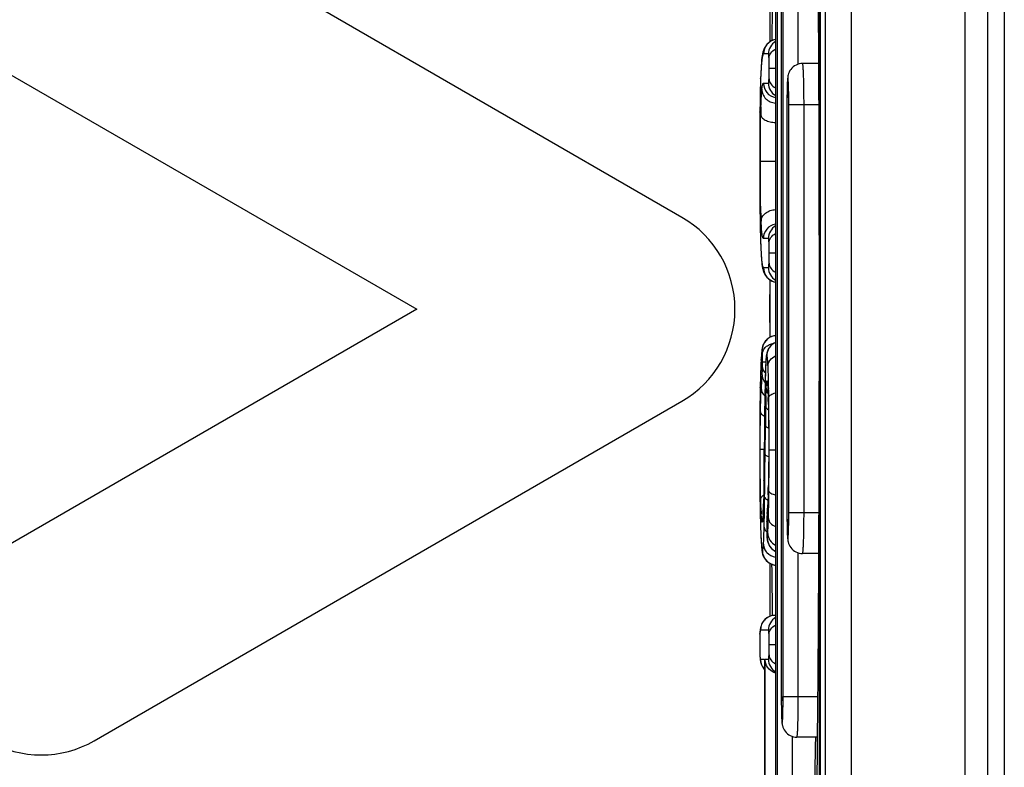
# Model space of a CAD drawing. Header units: millimetres. Extents: x 0 to 1000, y 0 to 850.
# Tile 39 of 80: x 324 to 336, y 501 to 510. Entities that reach past the tile are written whole.
import ezdxf

# ---------------------------------------------------------------- set-up
doc = ezdxf.new("R2010")
doc.units = ezdxf.units.MM
doc.header["$LTSCALE"] = 55.407407
doc.layers.add('00_COMPONENTS', color=7, linetype='CONTINUOUS')

msp = doc.modelspace()

# ---------------------------------------------------------------- linework, layer by layer
at = {"layer": '00_COMPONENTS', "color": 7, "linetype": 'CONTINUOUS'}
for p, q in [((334.115, 579.536), (334.115, 466.505)), ((336.11, 466.821), (336.11, 579.221)), ((336.31, 579.071), (336.31, 466.971)), ((334.04, 514.978), (334.04, 497.99)), ((334.053, 514.846), (334.053, 497.995)), ((333.507, 513.421), (333.507, 499.421)), ((332.36, 507.537), (325.16, 511.694)), ((333.577, 511.171), (333.577, 501.671)), ((333.439, 510.383), (333.439, 509.688)), ((333.463, 509.701), (333.442, 509.69)), ((333.486, 509.71), (333.463, 509.701)), ((333.507, 509.715), (333.486, 509.71)), ((333.359, 509.581), (333.356, 509.571)), ((333.363, 509.592), (333.359, 509.581)), ((333.368, 509.604), (333.363, 509.592)), ((333.375, 509.617), (333.368, 509.604)), ((333.383, 509.631), (333.375, 509.617)), ((333.394, 509.646), (333.383, 509.631)), ((333.407, 509.661), (333.394, 509.646)), ((333.423, 509.676), (333.407, 509.661)), ((333.442, 509.69), (333.423, 509.676)), ((333.339, 509.479), (333.336, 509.445)), ((333.341, 509.494), (333.339, 509.481)), ((333.339, 509.481), (333.339, 509.479)), ((333.343, 509.507), (333.341, 509.494)), ((333.344, 509.518), (333.343, 509.507)), ((333.346, 509.529), (333.344, 509.518)), ((333.348, 509.54), (333.346, 509.529)), ((333.351, 509.55), (333.348, 509.54)), ((333.353, 509.56), (333.351, 509.55)), ((333.356, 509.571), (333.353, 509.56)), ((323.86, 509.442), (329.11, 506.411)), ((333.329, 509.357), (333.328, 509.324)), ((333.331, 509.389), (333.329, 509.357)), ((333.333, 509.418), (333.331, 509.389)), ((333.336, 509.445), (333.333, 509.418)), ((334.033, 509.421), (333.838, 509.421)), ((333.324, 509.238), (333.322, 509.186)), ((333.326, 509.288), (333.324, 509.238)), ((333.328, 509.324), (333.326, 509.288)), ((333.322, 509.186), (333.32, 509.092)), ((333.318, 508.983), (333.317, 508.923)), ((333.319, 509.039), (333.318, 508.983)), ((333.32, 509.092), (333.319, 509.039)), ((333.316, 508.86), (333.315, 508.727)), ((333.317, 508.923), (333.316, 508.86)), ((333.647, 508.921), (333.647, 503.921)), ((333.315, 508.727), (333.314, 508.572)), ((333.314, 508.572), (333.314, 508.406)), ((333.314, 508.406), (333.313, 508.229)), ((333.313, 508.229), (333.313, 508.06)), ((333.313, 508.06), (333.314, 507.914)), ((333.314, 507.914), (333.315, 507.777)), ((333.315, 507.777), (333.316, 507.651)), ((333.316, 507.651), (333.318, 507.503)), ((333.318, 507.503), (333.318, 507.451)), ((333.318, 507.451), (333.319, 507.401)), ((333.319, 507.401), (333.321, 507.352)), ((333.321, 507.352), (333.322, 507.306)), ((333.322, 507.306), (333.323, 507.25)), ((333.323, 507.25), (333.326, 507.186)), ((333.326, 507.186), (333.327, 507.145)), ((333.327, 507.145), (333.329, 507.107)), ((333.329, 507.107), (333.331, 507.072)), ((333.331, 507.072), (333.333, 507.04)), ((333.333, 507.04), (333.335, 507.01)), ((333.335, 507.01), (333.338, 506.984)), ((333.338, 506.984), (333.339, 506.973)), ((333.339, 506.974), (333.341, 506.96)), ((333.339, 506.974), (333.339, 506.973)), ((333.341, 506.96), (333.343, 506.947)), ((333.343, 506.947), (333.344, 506.936)), ((333.344, 506.936), (333.346, 506.925)), ((333.346, 506.925), (333.349, 506.914)), ((333.349, 506.914), (333.351, 506.904)), ((333.351, 506.904), (333.354, 506.894)), ((333.354, 506.894), (333.357, 506.884)), ((333.357, 506.884), (333.36, 506.873)), ((333.36, 506.873), (333.365, 506.862)), ((333.365, 506.862), (333.37, 506.85)), ((333.37, 506.85), (333.377, 506.837)), ((333.377, 506.837), (333.385, 506.823)), ((333.385, 506.823), (333.396, 506.809)), ((333.396, 506.809), (333.41, 506.795)), ((333.41, 506.795), (333.426, 506.78)), ((333.426, 506.78), (333.445, 506.767)), ((333.439, 506.771), (333.439, 506.068)), ((333.439, 506.421), (333.44, 506.771)), ((333.445, 506.767), (333.465, 506.756)), ((333.465, 506.756), (333.488, 506.748)), ((333.488, 506.748), (333.507, 506.744)), ((329.11, 506.411), (323.86, 503.38)), ((333.44, 506.068), (333.439, 506.421)), ((333.472, 506.081), (333.457, 506.076)), ((333.488, 506.085), (333.472, 506.081)), ((333.506, 506.088), (333.488, 506.085)), ((333.507, 506.088), (333.506, 506.088)), ((333.352, 505.968), (333.349, 505.957)), ((333.357, 505.979), (333.352, 505.968)), ((333.362, 505.99), (333.357, 505.979)), ((333.369, 506.002), (333.362, 505.99)), ((333.376, 506.013), (333.369, 506.002)), ((333.385, 506.024), (333.376, 506.013)), ((333.395, 506.035), (333.385, 506.024)), ((333.405, 506.045), (333.395, 506.035)), ((333.416, 506.054), (333.405, 506.045)), ((333.429, 506.062), (333.416, 506.054)), ((333.442, 506.07), (333.429, 506.062)), ((333.446, 505.962), (333.435, 505.948)), ((333.457, 506.076), (333.442, 506.07)), ((333.458, 505.974), (333.446, 505.962)), ((333.472, 505.986), (333.458, 505.974)), ((333.489, 505.996), (333.472, 505.986)), ((333.506, 506.005), (333.489, 505.996)), ((333.507, 506.006), (333.506, 506.005)), ((333.334, 505.85), (333.331, 505.797)), ((333.335, 505.859), (333.334, 505.85)), ((333.336, 505.876), (333.335, 505.868)), ((333.335, 505.868), (333.335, 505.859)), ((333.337, 505.883), (333.336, 505.876)), ((333.338, 505.898), (333.337, 505.891)), ((333.337, 505.891), (333.337, 505.883)), ((333.339, 505.905), (333.338, 505.898)), ((333.34, 505.912), (333.339, 505.905)), ((333.341, 505.919), (333.34, 505.912)), ((333.342, 505.925), (333.341, 505.919)), ((333.343, 505.932), (333.342, 505.925)), ((333.344, 505.94), (333.343, 505.932)), ((333.346, 505.948), (333.344, 505.94)), ((333.349, 505.957), (333.346, 505.948)), ((333.394, 505.841), (333.393, 505.832)), ((333.396, 505.85), (333.394, 505.841)), ((333.397, 505.858), (333.396, 505.85)), ((333.399, 505.867), (333.397, 505.858)), ((333.401, 505.876), (333.399, 505.867)), ((333.404, 505.886), (333.401, 505.876)), ((333.407, 505.897), (333.404, 505.886)), ((333.412, 505.909), (333.407, 505.897)), ((333.418, 505.921), (333.412, 505.909)), ((333.425, 505.935), (333.418, 505.921)), ((333.435, 505.948), (333.425, 505.935)), ((333.328, 505.748), (333.327, 505.709)), ((333.33, 505.784), (333.328, 505.748)), ((333.331, 505.797), (333.33, 505.784)), ((333.386, 505.735), (333.384, 505.693)), ((333.388, 505.776), (333.386, 505.735)), ((333.389, 505.789), (333.388, 505.776)), ((333.39, 505.801), (333.389, 505.789)), ((333.391, 505.812), (333.39, 505.801)), ((333.392, 505.822), (333.391, 505.812)), ((333.393, 505.832), (333.392, 505.822)), ((333.324, 505.623), (333.322, 505.577)), ((333.325, 505.667), (333.324, 505.623)), ((333.327, 505.709), (333.325, 505.667)), ((333.382, 505.614), (333.38, 505.569)), ((333.383, 505.655), (333.382, 505.614)), ((333.384, 505.693), (333.383, 505.655)), ((333.32, 505.479), (333.317, 505.337)), ((333.322, 505.577), (333.32, 505.479)), ((333.379, 505.521), (333.378, 505.47)), ((333.38, 505.569), (333.379, 505.521)), ((333.409, 505.497), (333.409, 505.497)), ((333.409, 505.497), (333.409, 505.496)), ((333.409, 505.496), (333.409, 505.495)), ((333.409, 505.495), (333.409, 505.494)), ((333.409, 505.494), (333.409, 505.492)), ((333.409, 505.492), (333.409, 505.49)), ((333.409, 505.49), (333.41, 505.487)), ((333.41, 505.487), (333.41, 505.483)), ((333.41, 505.483), (333.41, 505.479)), ((333.41, 505.479), (333.411, 505.468)), ((333.377, 505.39), (333.375, 505.298)), ((333.378, 505.47), (333.377, 505.39)), ((333.411, 505.468), (333.412, 505.455)), ((333.412, 505.455), (333.412, 505.441)), ((333.412, 505.441), (333.413, 505.425)), ((333.413, 505.425), (333.414, 505.408)), ((333.414, 505.408), (333.415, 505.39)), ((333.415, 505.39), (333.416, 505.349)), ((325.16, 501.128), (332.36, 505.285)), ((333.316, 505.251), (333.315, 505.16)), ((333.317, 505.337), (333.316, 505.251)), ((333.375, 505.298), (333.373, 505.156)), ((333.416, 505.349), (333.418, 505.289)), ((333.418, 505.289), (333.419, 505.249)), ((333.419, 505.249), (333.42, 505.204)), ((333.315, 505.16), (333.314, 505.064)), ((333.373, 505.156), (333.372, 505.001)), ((333.42, 505.204), (333.42, 505.156)), ((333.42, 505.156), (333.422, 505.053)), ((333.314, 505.064), (333.314, 504.965)), ((333.372, 505.001), (333.366, 504.383)), ((333.422, 505.053), (333.422, 504.997)), ((333.422, 504.997), (333.423, 504.94)), ((333.314, 504.965), (333.313, 504.861)), ((333.423, 504.94), (333.423, 504.82)), ((333.313, 504.861), (333.313, 504.754)), ((333.313, 504.754), (333.313, 504.53)), ((333.423, 504.82), (333.423, 504.739)), ((333.423, 504.739), (333.423, 504.602)), ((333.313, 504.53), (333.314, 504.439)), ((333.423, 504.602), (333.422, 504.486)), ((333.314, 504.439), (333.314, 504.35)), ((333.422, 504.431), (333.421, 504.378)), ((333.422, 504.486), (333.422, 504.431)), ((333.314, 504.35), (333.315, 504.265)), ((333.365, 504.304), (333.364, 504.249)), ((333.366, 504.383), (333.365, 504.304)), ((333.42, 504.28), (333.419, 504.236)), ((333.421, 504.328), (333.42, 504.28)), ((333.421, 504.378), (333.421, 504.328)), ((333.315, 504.265), (333.315, 504.184)), ((333.315, 504.184), (333.316, 504.106)), ((333.364, 504.196), (333.363, 504.146)), ((333.364, 504.249), (333.364, 504.196)), ((333.416, 504.151), (333.415, 504.11)), ((333.418, 504.195), (333.416, 504.151)), ((333.419, 504.236), (333.418, 504.195)), ((333.316, 504.106), (333.318, 503.997)), ((333.36, 504.054), (333.359, 504.013)), ((333.362, 504.098), (333.36, 504.054)), ((333.363, 504.146), (333.362, 504.098)), ((333.412, 504.035), (333.41, 503.999)), ((333.414, 504.072), (333.412, 504.035)), ((333.415, 504.11), (333.414, 504.072)), ((333.318, 503.997), (333.32, 503.897)), ((333.357, 503.941), (333.355, 503.902)), ((333.358, 503.971), (333.357, 503.941)), ((333.359, 504.013), (333.358, 503.971)), ((333.408, 503.966), (333.403, 503.886)), ((333.41, 503.999), (333.408, 503.966)), ((333.32, 503.897), (333.321, 503.835)), ((333.321, 503.835), (333.322, 503.778)), ((333.352, 503.857), (333.351, 503.853)), ((333.351, 503.853), (333.351, 503.85)), ((333.351, 503.85), (333.351, 503.848)), ((333.353, 503.867), (333.352, 503.861)), ((333.352, 503.861), (333.352, 503.857)), ((333.354, 503.879), (333.353, 503.872)), ((333.353, 503.872), (333.353, 503.867)), ((333.355, 503.894), (333.354, 503.886)), ((333.354, 503.886), (333.354, 503.879)), ((333.355, 503.902), (333.355, 503.894)), ((333.4, 503.818), (333.399, 503.786)), ((333.401, 503.849), (333.4, 503.817)), ((333.4, 503.817), (333.4, 503.818)), ((333.402, 503.875), (333.401, 503.849)), ((333.403, 503.886), (333.402, 503.875)), ((333.322, 503.778), (333.324, 503.725)), ((333.324, 503.725), (333.325, 503.678)), ((333.325, 503.678), (333.327, 503.635)), ((333.399, 503.786), (333.399, 503.747)), ((333.399, 503.747), (333.399, 503.719)), ((333.399, 503.719), (333.399, 503.703)), ((333.399, 503.703), (333.4, 503.686)), ((333.4, 503.686), (333.4, 503.671)), ((333.4, 503.671), (333.4, 503.658)), ((333.327, 503.635), (333.329, 503.593)), ((333.329, 503.593), (333.33, 503.575)), ((333.33, 503.575), (333.333, 503.534)), ((333.4, 503.658), (333.401, 503.649)), ((333.401, 503.649), (333.402, 503.63)), ((333.402, 503.63), (333.402, 503.624)), ((333.402, 503.624), (333.404, 503.602)), ((333.404, 503.602), (333.404, 503.596)), ((333.404, 503.596), (333.405, 503.59)), ((333.405, 503.59), (333.406, 503.583)), ((333.406, 503.583), (333.408, 503.575)), ((333.408, 503.575), (333.409, 503.567)), ((333.409, 503.567), (333.412, 503.558)), ((333.412, 503.558), (333.415, 503.549)), ((333.415, 503.549), (333.419, 503.54)), ((333.333, 503.534), (333.334, 503.511)), ((333.334, 503.511), (333.335, 503.5)), ((333.335, 503.5), (333.336, 503.49)), ((333.336, 503.49), (333.337, 503.48)), ((333.337, 503.48), (333.338, 503.471)), ((333.338, 503.471), (333.339, 503.462)), ((333.339, 503.462), (333.34, 503.454)), ((333.34, 503.454), (333.342, 503.446)), ((333.342, 503.446), (333.343, 503.438)), ((333.343, 503.438), (333.345, 503.43)), ((333.345, 503.43), (333.347, 503.421)), ((333.419, 503.54), (333.423, 503.531)), ((333.423, 503.531), (333.428, 503.521)), ((333.428, 503.521), (333.434, 503.512)), ((333.434, 503.512), (333.44, 503.503)), ((333.44, 503.503), (333.447, 503.494)), ((333.447, 503.494), (333.455, 503.486)), ((333.455, 503.486), (333.463, 503.478)), ((333.463, 503.478), (333.472, 503.47)), ((333.472, 503.47), (333.481, 503.463)), ((333.481, 503.463), (333.491, 503.456)), ((333.491, 503.456), (333.502, 503.45)), ((333.502, 503.45), (333.507, 503.448)), ((333.347, 503.421), (333.349, 503.412)), ((333.349, 503.412), (333.353, 503.401)), ((333.353, 503.401), (333.357, 503.389)), ((333.357, 503.389), (333.363, 503.377)), ((333.363, 503.377), (333.37, 503.364)), ((333.37, 503.364), (333.38, 503.35)), ((333.38, 503.35), (333.391, 503.337)), ((333.391, 503.337), (333.403, 503.324)), ((333.403, 503.324), (333.418, 503.312)), ((333.418, 503.312), (333.434, 503.301)), ((334.033, 503.421), (333.838, 503.421)), ((333.434, 503.301), (333.452, 503.292)), ((333.439, 503.298), (333.439, 502.651)), ((333.452, 503.292), (333.471, 503.284)), ((333.471, 503.284), (333.493, 503.279)), ((333.493, 503.279), (333.507, 503.277)), ((333.359, 502.592), (333.348, 502.577)), ((333.371, 502.606), (333.359, 502.592)), ((333.384, 502.619), (333.371, 502.606)), ((333.399, 502.63), (333.384, 502.619)), ((333.416, 502.641), (333.399, 502.63)), ((333.434, 502.649), (333.416, 502.641)), ((333.454, 502.656), (333.434, 502.649)), ((333.474, 502.66), (333.454, 502.656)), ((333.496, 502.663), (333.474, 502.66)), ((333.502, 502.663), (333.496, 502.663)), ((333.507, 502.663), (333.502, 502.663)), ((333.317, 502.475), (333.316, 502.464)), ((333.316, 502.464), (333.316, 502.452)), ((333.318, 502.484), (333.317, 502.475)), ((333.319, 502.494), (333.318, 502.484)), ((333.321, 502.503), (333.319, 502.494)), ((333.323, 502.512), (333.321, 502.503)), ((333.325, 502.523), (333.323, 502.512)), ((333.329, 502.535), (333.325, 502.523)), ((333.334, 502.549), (333.329, 502.535)), ((333.34, 502.563), (333.334, 502.549)), ((333.348, 502.577), (333.34, 502.563)), ((333.314, 502.37), (333.313, 502.308)), ((333.315, 502.439), (333.314, 502.409)), ((333.314, 502.409), (333.314, 502.37)), ((333.316, 502.452), (333.315, 502.439)), ((333.313, 502.308), (333.313, 502.292)), ((333.313, 502.292), (333.314, 502.246)), ((333.314, 502.246), (333.314, 502.225)), ((333.314, 502.225), (333.315, 502.179)), ((333.315, 502.179), (333.315, 502.172)), ((333.315, 502.172), (333.316, 502.159)), ((333.316, 502.159), (333.317, 502.146)), ((333.317, 502.146), (333.317, 502.134)), ((333.317, 502.134), (333.318, 502.124)), ((333.318, 502.124), (333.32, 502.114)), ((333.32, 502.114), (333.321, 502.104)), ((333.321, 502.104), (333.323, 502.094)), ((333.37, 502.119), (333.37, 502.126)), ((333.37, 502.119), (333.37, 500.224)), ((333.323, 502.094), (333.326, 502.083)), ((333.326, 502.083), (333.33, 502.07)), ((333.33, 502.07), (333.335, 502.056)), ((333.335, 502.056), (333.342, 502.042)), ((333.342, 502.042), (333.35, 502.028)), ((333.35, 502.028), (333.36, 502.014)), ((333.36, 502.014), (333.37, 502.003)), ((334.018, 501.171), (333.768, 501.171))]:
    msp.add_line(p, q, dxfattribs=at)
at = {"layer": '00_COMPONENTS', "color": 9, "linetype": 'CONTINUOUS'}
for p, q in [((334.434, 579.527), (334.434, 466.515)), ((335.829, 466.821), (335.829, 579.221)), ((333.53, 499.421), (333.53, 513.421)), ((333.6, 501.671), (333.6, 511.171)), ((333.786, 509.413), (333.786, 511.171)), ((333.338, 509.458), (333.339, 509.479)), ((333.42, 509.538), (333.36, 509.538)), ((333.429, 509.363), (333.507, 509.363)), ((333.324, 509.232), (333.324, 509.238)), ((333.324, 509.238), (333.324, 509.218)), ((333.359, 509.181), (333.42, 509.181)), ((333.669, 503.921), (333.669, 508.921)), ((333.669, 508.921), (334.035, 508.921)), ((333.856, 503.921), (333.856, 508.921)), ((333.316, 508.827), (333.316, 508.829)), ((333.321, 508.226), (333.507, 508.226)), ((333.316, 507.63), (333.316, 507.628)), ((333.324, 507.25), (333.324, 507.244)), ((333.324, 507.25), (333.324, 507.244)), ((333.42, 507.278), (333.358, 507.278)), ((333.429, 507.103), (333.507, 507.103)), ((333.338, 506.995), (333.339, 506.974)), ((333.36, 506.921), (333.42, 506.921)), ((333.331, 505.787), (333.331, 505.797)), ((333.348, 505.768), (333.388, 505.768)), ((333.386, 505.727), (333.386, 505.735)), ((333.319, 505.455), (333.319, 505.459)), ((333.377, 505.388), (333.377, 505.39)), ((333.418, 505.294), (333.418, 505.289)), ((333.418, 505.294), (333.418, 505.289)), ((333.379, 504.634), (333.382, 504.987)), ((333.37, 504.784), (333.37, 504.785)), ((333.429, 504.691), (333.429, 504.774)), ((333.319, 504.637), (333.319, 504.745)), ((333.319, 504.7), (333.369, 504.7)), ((333.429, 504.691), (333.507, 504.691)), ((333.365, 504.312), (333.365, 504.314)), ((333.418, 504.19), (333.418, 504.195)), ((333.418, 504.195), (333.418, 504.19)), ((333.318, 504), (333.318, 503.997)), ((333.358, 503.965), (333.358, 503.971)), ((333.358, 503.971), (333.358, 503.965)), ((333.405, 503.911), (333.405, 503.923)), ((333.669, 503.921), (334.035, 503.921)), ((333.4, 503.811), (333.399, 503.791)), ((333.4, 503.811), (333.4, 503.817)), ((333.4, 503.814), (333.4, 503.811)), ((333.399, 503.755), (333.399, 503.747)), ((333.33, 503.593), (333.33, 503.583)), ((333.401, 503.656), (333.401, 503.649)), ((333.405, 503.61), (333.405, 503.61)), ((333.786, 501.671), (333.786, 503.429)), ((333.42, 502.483), (333.322, 502.483)), ((333.315, 502.432), (333.315, 502.439)), ((333.429, 502.308), (333.507, 502.308)), ((333.315, 502.179), (333.315, 502.172)), ((333.322, 502.126), (333.322, 502.126)), ((333.322, 502.126), (333.37, 502.126)), ((333.37, 502.126), (333.37, 502.119)), ((333.378, 500.218), (333.378, 502.126)), ((333.378, 502.126), (333.42, 502.126)), ((333.6, 501.671), (334.022, 501.671)), ((333.716, 499.421), (333.716, 501.179))]:
    msp.add_line(p, q, dxfattribs=at)
at = {"layer": '00_COMPONENTS', "color": 7, "linetype": 'CONTINUOUS'}
for centre, radius, start, end in [((324.51, 510.568), 1.3, 60, 240), ((562.903, 506.702), 229.462, 179.08771, 179.25154), ((342.831, 508.921), 9.184, 179.6013, 180.0013), ((331.71, 506.411), 1.3, 300, 60), ((342.875, 503.921), 9.228, 179.9992, 180.3401), ((324.51, 502.254), 1.3, 120, 300), ((563.878, 506.153), 230.437, 180.71219, 180.86812), ((342.806, 501.671), 9.228, 179.9992, 180.3401), ((33.593, 506.421), 300.452, 358.665, 358.99889)]:
    msp.add_arc(centre, radius, start, end, dxfattribs=at)
at = {"layer": '00_COMPONENTS', "color": 9, "linetype": 'CONTINUOUS'}
for centre, radius, start, end in [((333.54, 509.538), 0.18, 100.5484, 180.0159), ((333.6, 509.538), 0.18, 120.9017, 180.005), ((334.16, 509.363), 0.828, 172.2209, 173.4008), ((342.782, 508.907), 9.464, 178.121, 178.3088), ((339.686, 509.015), 6.366, 177.4944, 177.9919), ((333.539, 509.181), 0.18, 179.9839, 259.8902), ((333.6, 509.181), 0.18, 179.995, 239.0983), ((345.601, 508.518), 12.278, 178.2693, 178.6997), ((395.253, 508.234), 61.94, 179.451, 180.0546), ((387.699, 508.161), 54.386, 179.9853, 180.5596), ((339.595, 507.765), 6.27, 181.6228, 182.523), ((333.538, 507.278), 0.18, 99.9454, 180.0162), ((333.6, 507.278), 0.18, 120.9017, 180.005), ((345.947, 507.66), 12.63, 181.6273, 181.8586), ((343.58, 507.581), 10.262, 181.8837, 182.2355), ((333.54, 506.921), 0.18, 179.9841, 259.4516), ((333.6, 506.921), 0.18, 179.995, 239.0983), ((333.523, 505.909), 0.18, 95.1206, 180.0169), ((333.58, 505.841), 0.18, 113.9569, 180.0026), ((338.569, 505.5), 5.247, 176.8671, 177.1965), ((337.875, 505.538), 4.551, 176.7377, 176.8623), ((338.751, 505.473), 5.371, 177.2952, 177.5963), ((336.287, 505.589), 2.904, 177.1205, 177.2886), ((337.3, 505.264), 3.973, 175.0033, 176.3002), ((331.806, 505.745), 1.542, 354.988, 358.2533), ((351.308, 505.089), 17.992, 178.6899, 178.8224), ((338.487, 505.188), 5.163, 176.3079, 177.1492), ((402.575, 504.302), 69.207, 179.1016, 179.60162), ((337.021, 505.274), 3.633, 177.3153, 177.4469), ((308.807, 504.985), 24.62, 0.8104, 1.0661), ((346.222, 504.983), 12.838, 178.3569, 178.9085), ((320.317, 504.956), 13.105, 1.4759, 1.6474), ((322.318, 505.01), 11.104, 1.2182, 1.4387), ((304.496, 504.923), 28.932, 0.6958, 0.8127), ((284.056, 504.728), 49.372, 0.0529, 0.6331), ((360.472, 504.705), 27.091, 178.8953, 179.4052), ((188.599, 505.915), 144.776, 359.36526, 359.55206), ((202.607, 505.684), 130.776, 359.3107, 359.54005), ((292.064, 504.646), 41.364, 359.3617, 0.0621), ((323.18, 504.485), 10.242, 358.0721, 358.3521), ((324.562, 504.441), 8.859, 358.4098, 358.7971), ((337.441, 504.116), 4.115, 182.4742, 182.7895), ((336.667, 504.079), 3.339, 182.7941, 182.9803), ((330.38, 504.053), 2.979, 356.987, 357.3865), ((328.993, 504.115), 4.367, 357.4109, 358.0309), ((323.338, 504.312), 10.026, 358.049, 358.3806), ((336.905, 503.666), 3.509, 176.0069, 176.1876), ((329.008, 504.217), 4.408, 356.0127, 356.1735), ((328.365, 504.259), 5.053, 356.1875, 356.7738), ((339.42, 503.751), 6.021, 179.6227, 179.9678), ((336.531, 503.69), 3.134, 176.5206, 176.8731), ((336.763, 503.676), 3.366, 176.1864, 176.5215), ((333.481, 503.781), 0.125, 226.2537, 229.4533), ((336.94, 503.745), 3.541, 179.9655, 180.5637), ((335.289, 503.728), 1.889, 180.5564, 182.1737), ((337.806, 503.831), 4.483, 182.6911, 183.0522), ((336.682, 503.771), 3.357, 183.0492, 183.5539), ((335.627, 503.705), 2.3, 183.5461, 184.1931), ((333.585, 503.61), 0.18, 179.9962, 239.8803), ((331.982, 503.765), 1.434, 355.5005, 355.9718), ((333.526, 503.456), 0.18, 179.9828, 263.9654), ((333.584, 503.61), 0.179, 239.8676, 244.4919), ((333.502, 502.483), 0.18, 90.0175, 180.0175), ((333.6, 502.483), 0.18, 120.9017, 180.005), ((335.488, 502.354), 2.174, 178.2878, 179.1827), ((334.144, 502.4), 0.83, 177.6316, 177.7758), ((334.876, 502.372), 1.562, 177.7856, 178.2752), ((333.6, 502.125), 0.18, 179.995, 239.0983)]:
    msp.add_arc(centre, radius, start, end, dxfattribs=at)
at = {"layer": '00_COMPONENTS', "color": 7, "linetype": 'CONTINUOUS'}
for points, knots in [([(333.97, 514.762), (333.985, 514.141), (334.007, 512.83), (334.034, 510.05), (334.04, 507.89), (334.04, 506.421)], [0, 0, 0, 0, 0.223327, 0.471582, 1, 1, 1, 1]), ([(333.838, 509.421), (333.811, 509.421), (333.755, 509.408), (333.691, 509.355), (333.661, 509.291), (333.654, 509.236), (333.651, 509.187), (333.648, 509.103), (333.647, 509.035), (333.647, 508.985)], [0, 0, 0, 0, 0.153494, 0.3063, 0.447824, 0.532167, 0.615307, 0.722815, 1, 1, 1, 1]), ([(334.04, 506.421), (334.04, 504.964), (334.034, 502.823), (334.008, 500.063), (333.986, 498.76), (333.971, 498.142)], [0, 0, 0, 0, 0.527705, 0.775968, 1, 1, 1, 1]), ([(333.647, 503.866), (333.647, 503.815), (333.648, 503.744), (333.651, 503.658), (333.654, 503.608), (333.661, 503.552), (333.69, 503.488), (333.754, 503.434), (333.81, 503.421), (333.838, 503.421)], [0, 0, 0, 0, 0.279515, 0.388683, 0.47301, 0.555348, 0.694903, 0.847015, 1, 1, 1, 1]), ([(333.507, 501.955), (333.469, 501.967), (333.404, 502.016), (333.379, 502.091), (333.378, 502.126)], [0, 0, 0, 0, 0.540699, 1, 1, 1, 1]), ([(333.577, 501.616), (333.578, 501.565), (333.579, 501.494), (333.582, 501.408), (333.584, 501.358), (333.591, 501.302), (333.62, 501.238), (333.684, 501.184), (333.74, 501.171), (333.768, 501.171)], [0, 0, 0, 0, 0.279515, 0.388683, 0.47301, 0.555348, 0.694903, 0.847015, 1, 1, 1, 1])]:
    msp.add_open_spline(points, degree=3, knots=knots, dxfattribs=at)
at = {"layer": '00_COMPONENTS', "color": 9, "linetype": 'CONTINUOUS'}
for points, knots in [([(333.427, 509.487), (333.428, 509.509), (333.446, 509.556), (333.485, 509.586), (333.507, 509.597)], [0, 0, 0, 0, 0.466656, 1, 1, 1, 1]), ([(333.338, 509.458), (333.338, 509.456), (333.336, 509.443), (333.335, 509.43), (333.334, 509.42)], [0, 0, 0, 0, 0.224694, 1, 1, 1, 1]), ([(333.36, 509.538), (333.358, 509.538), (333.353, 509.533), (333.346, 509.512), (333.342, 509.492), (333.34, 509.475)], [0, 0, 0, 0, 0.088844, 0.260107, 1, 1, 1, 1]), ([(333.427, 509.487), (333.426, 509.496), (333.426, 509.51), (333.424, 509.527), (333.423, 509.534), (333.421, 509.538), (333.42, 509.538)], [0, 0, 0, 0, 0.526787, 0.80828, 0.947276, 1, 1, 1, 1]), ([(333.429, 509.363), (333.429, 509.374), (333.428, 509.416), (333.428, 509.457), (333.427, 509.487)], [0, 0, 0, 0, 0.276794, 1, 1, 1, 1]), ([(333.334, 509.42), (333.333, 509.411), (333.33, 509.369), (333.328, 509.327), (333.326, 509.293)], [0, 0, 0, 0, 0.204663, 1, 1, 1, 1]), ([(333.427, 509.233), (333.427, 509.242), (333.428, 509.285), (333.429, 509.329), (333.429, 509.363)], [0, 0, 0, 0, 0.207218, 1, 1, 1, 1]), ([(333.856, 508.921), (333.856, 508.953), (333.855, 509.017), (333.854, 509.11), (333.853, 509.195), (333.851, 509.27), (333.849, 509.324), (333.846, 509.36), (333.845, 509.381), (333.843, 509.398), (333.842, 509.41), (333.84, 509.416), (333.839, 509.421), (333.838, 509.421)], [0, 0, 0, 0, 0.194582, 0.381845, 0.554327, 0.705592, 0.82978, 0.880203, 0.922171, 0.955324, 0.97934, 0.994097, 1, 1, 1, 1]), ([(333.42, 509.181), (333.421, 509.181), (333.423, 509.185), (333.424, 509.192), (333.426, 509.21), (333.426, 509.224), (333.427, 509.233)], [0, 0, 0, 0, 0.053072, 0.196451, 0.482723, 1, 1, 1, 1]), ([(333.427, 509.233), (333.428, 509.212), (333.446, 509.165), (333.485, 509.135), (333.507, 509.124)], [0, 0, 0, 0, 0.466655, 1, 1, 1, 1]), ([(333.669, 508.921), (333.669, 508.962), (333.669, 509.038), (333.667, 509.124), (333.664, 509.185), (333.663, 509.21), (333.658, 509.255), (333.653, 509.21), (333.652, 509.185), (333.649, 509.124), (333.648, 509.038), (333.647, 508.962), (333.647, 508.921)], [0, 0, 0, 0, 0.191054, 0.353046, 0.415185, 0.461412, 0.5, 0.538589, 0.584816, 0.646955, 0.808947, 1, 1, 1, 1]), ([(333.323, 509.187), (333.322, 509.159), (333.319, 509.04), (333.317, 508.92), (333.316, 508.827)], [0, 0, 0, 0, 0.227025, 1, 1, 1, 1]), ([(333.328, 508.889), (333.329, 508.933), (333.332, 509.005), (333.337, 509.078), (333.34, 509.107)], [0, 0, 0, 0, 0.603538, 1, 1, 1, 1]), ([(333.34, 509.107), (333.342, 509.126), (333.345, 509.151), (333.352, 509.175), (333.357, 509.181), (333.359, 509.181)], [0, 0, 0, 0, 0.756226, 0.92218, 1, 1, 1, 1]), ([(333.34, 509.107), (333.34, 509.085), (333.349, 509.042), (333.386, 508.987), (333.441, 508.949), (333.485, 508.938), (333.507, 508.936)], [0, 0, 0, 0, 0.243965, 0.491898, 0.744337, 1, 1, 1, 1]), ([(333.321, 508.226), (333.321, 508.275), (333.321, 508.466), (333.322, 508.656), (333.325, 508.797)], [0, 0, 0, 0, 0.26012, 1, 1, 1, 1]), ([(333.325, 508.797), (333.326, 508.783), (333.34, 508.754), (333.383, 508.724), (333.441, 508.704), (333.484, 508.699), (333.507, 508.699)], [0, 0, 0, 0, 0.180493, 0.409501, 0.68987, 1, 1, 1, 1]), ([(333.327, 507.588), (333.326, 507.635), (333.321, 507.848), (333.321, 508.06), (333.321, 508.226)], [0, 0, 0, 0, 0.223379, 1, 1, 1, 1]), ([(333.316, 507.63), (333.316, 507.6), (333.318, 507.491), (333.32, 507.381), (333.322, 507.301)], [0, 0, 0, 0, 0.268138, 1, 1, 1, 1]), ([(333.331, 507.489), (333.331, 507.508), (333.342, 507.546), (333.383, 507.592), (333.44, 507.623), (333.485, 507.631), (333.507, 507.632)], [0, 0, 0, 0, 0.222571, 0.463013, 0.724711, 1, 1, 1, 1]), ([(333.358, 507.278), (333.354, 507.278), (333.348, 507.296), (333.342, 507.328), (333.335, 507.399), (333.332, 507.454), (333.331, 507.489)], [0, 0, 0, 0, 0.054887, 0.20999, 0.511076, 1, 1, 1, 1]), ([(333.427, 507.227), (333.428, 507.249), (333.446, 507.296), (333.485, 507.326), (333.507, 507.338)], [0, 0, 0, 0, 0.467664, 1, 1, 1, 1]), ([(333.326, 507.181), (333.327, 507.167), (333.329, 507.118), (333.331, 507.069), (333.334, 507.034)], [0, 0, 0, 0, 0.293962, 1, 1, 1, 1]), ([(333.427, 507.227), (333.427, 507.236), (333.426, 507.25), (333.424, 507.267), (333.423, 507.274), (333.421, 507.278), (333.42, 507.278)], [0, 0, 0, 0, 0.524564, 0.807155, 0.947047, 1, 1, 1, 1]), ([(333.429, 507.103), (333.429, 507.114), (333.428, 507.156), (333.428, 507.197), (333.427, 507.227)], [0, 0, 0, 0, 0.27574, 1, 1, 1, 1]), ([(333.427, 506.974), (333.427, 506.983), (333.428, 507.026), (333.429, 507.069), (333.429, 507.103)], [0, 0, 0, 0, 0.208706, 1, 1, 1, 1]), ([(333.334, 507.034), (333.334, 507.031), (333.335, 507.018), (333.337, 507.005), (333.338, 506.995)], [0, 0, 0, 0, 0.284372, 1, 1, 1, 1]), ([(333.338, 506.995), (333.338, 506.991), (333.34, 506.977), (333.342, 506.963), (333.345, 506.953)], [0, 0, 0, 0, 0.301271, 1, 1, 1, 1]), ([(333.345, 506.953), (333.346, 506.946), (333.349, 506.935), (333.354, 506.924), (333.357, 506.922)], [0, 0, 0, 0, 0.667851, 1, 1, 1, 1]), ([(333.42, 506.921), (333.421, 506.921), (333.423, 506.925), (333.424, 506.932), (333.426, 506.95), (333.426, 506.964), (333.427, 506.974)], [0, 0, 0, 0, 0.052197, 0.193783, 0.479194, 1, 1, 1, 1]), ([(333.427, 506.974), (333.427, 506.952), (333.446, 506.906), (333.485, 506.877), (333.507, 506.866)], [0, 0, 0, 0, 0.464632, 1, 1, 1, 1]), ([(333.357, 506.922), (333.358, 506.921), (333.359, 506.921), (333.36, 506.921), (333.36, 506.921)], [0, 0, 0, 0, 0.522017, 1, 1, 1, 1]), ([(333.347, 505.87), (333.347, 505.884), (333.356, 505.915), (333.387, 505.953), (333.432, 505.981), (333.468, 505.992), (333.487, 505.996)], [0, 0, 0, 0, 0.215758, 0.452282, 0.715204, 1, 1, 1, 1]), ([(333.335, 505.856), (333.335, 505.852), (333.333, 505.832), (333.332, 505.812), (333.331, 505.797)], [0, 0, 0, 0, 0.223853, 1, 1, 1, 1]), ([(333.343, 505.909), (333.342, 505.909), (333.341, 505.902), (333.339, 505.893), (333.337, 505.876), (333.336, 505.863), (333.335, 505.856)], [0, 0, 0, 0, 0.078096, 0.277288, 0.589585, 1, 1, 1, 1]), ([(333.347, 505.87), (333.347, 505.875), (333.346, 505.885), (333.346, 505.898), (333.345, 505.904), (333.344, 505.909), (333.343, 505.909)], [0, 0, 0, 0, 0.436997, 0.764376, 0.944495, 1, 1, 1, 1]), ([(333.348, 505.768), (333.348, 505.777), (333.348, 505.811), (333.348, 505.845), (333.347, 505.87)], [0, 0, 0, 0, 0.275123, 1, 1, 1, 1]), ([(333.4, 505.841), (333.399, 505.841), (333.397, 505.837), (333.395, 505.83), (333.393, 505.817), (333.391, 505.806), (333.391, 505.799)], [0, 0, 0, 0, 0.074368, 0.246788, 0.547631, 1, 1, 1, 1]), ([(333.41, 505.792), (333.409, 505.799), (333.408, 505.812), (333.406, 505.828), (333.404, 505.836), (333.402, 505.841), (333.4, 505.841)], [0, 0, 0, 0, 0.437977, 0.744732, 0.92643, 1, 1, 1, 1]), ([(333.415, 505.714), (333.415, 505.74), (333.436, 505.795), (333.481, 505.829), (333.507, 505.841)], [0, 0, 0, 0, 0.475609, 1, 1, 1, 1]), ([(333.329, 505.757), (333.328, 505.739), (333.324, 505.653), (333.322, 505.567), (333.32, 505.5)], [0, 0, 0, 0, 0.215011, 1, 1, 1, 1]), ([(333.347, 505.698), (333.347, 505.703), (333.348, 505.726), (333.348, 505.749), (333.348, 505.768)], [0, 0, 0, 0, 0.216281, 1, 1, 1, 1]), ([(333.391, 505.799), (333.39, 505.795), (333.389, 505.773), (333.387, 505.752), (333.386, 505.735)], [0, 0, 0, 0, 0.20238, 1, 1, 1, 1]), ([(333.415, 505.714), (333.414, 505.722), (333.413, 505.748), (333.411, 505.773), (333.41, 505.792)], [0, 0, 0, 0, 0.290002, 1, 1, 1, 1]), ([(333.342, 505.61), (333.342, 505.584), (333.353, 505.547), (333.373, 505.518), (333.379, 505.511)], [0, 0, 0, 0, 0.744676, 1, 1, 1, 1]), ([(333.347, 505.698), (333.348, 505.692), (333.351, 505.666), (333.367, 505.643), (333.382, 505.629)], [0, 0, 0, 0, 0.235172, 1, 1, 1, 1]), ([(333.385, 505.698), (333.384, 505.676), (333.38, 505.572), (333.378, 505.469), (333.377, 505.388)], [0, 0, 0, 0, 0.215783, 1, 1, 1, 1]), ([(333.423, 505.443), (333.422, 505.469), (333.421, 505.559), (333.418, 505.649), (333.415, 505.714)], [0, 0, 0, 0, 0.28511, 1, 1, 1, 1]), ([(333.392, 505.444), (333.393, 505.452), (333.394, 505.477), (333.396, 505.501), (333.398, 505.518)], [0, 0, 0, 0, 0.317323, 1, 1, 1, 1]), ([(333.398, 505.518), (333.398, 505.523), (333.399, 505.528), (333.401, 505.537), (333.403, 505.537)], [0, 0, 0, 0, 0.736817, 1, 1, 1, 1]), ([(333.403, 505.537), (333.403, 505.537), (333.404, 505.535), (333.406, 505.529), (333.408, 505.513), (333.41, 505.488), (333.411, 505.467), (333.412, 505.456)], [0, 0, 0, 0, 0.021751, 0.07035, 0.259588, 0.572532, 1, 1, 1, 1]), ([(333.319, 505.455), (333.318, 505.394), (333.314, 505.136), (333.313, 504.878), (333.313, 504.681)], [0, 0, 0, 0, 0.235054, 1, 1, 1, 1]), ([(333.322, 505.156), (333.323, 505.184), (333.325, 505.28), (333.328, 505.376), (333.331, 505.445)], [0, 0, 0, 0, 0.28728, 1, 1, 1, 1]), ([(333.331, 505.445), (333.331, 505.439), (333.334, 505.412), (333.345, 505.387), (333.357, 505.371)], [0, 0, 0, 0, 0.244661, 1, 1, 1, 1]), ([(333.389, 505.351), (333.389, 505.359), (333.39, 505.387), (333.391, 505.415), (333.392, 505.436)], [0, 0, 0, 0, 0.269138, 1, 1, 1, 1]), ([(333.392, 505.444), (333.393, 505.438), (333.395, 505.415), (333.405, 505.392), (333.415, 505.377)], [0, 0, 0, 0, 0.244526, 1, 1, 1, 1]), ([(333.412, 505.456), (333.413, 505.447), (333.415, 505.406), (333.416, 505.365), (333.417, 505.333)], [0, 0, 0, 0, 0.21759, 1, 1, 1, 1]), ([(333.425, 505.333), (333.426, 505.346), (333.445, 505.365), (333.475, 505.379), (333.496, 505.386), (333.507, 505.389)], [0, 0, 0, 0, 0.379414, 0.660714, 1, 1, 1, 1]), ([(333.419, 505.246), (333.42, 505.207), (333.423, 505.038), (333.423, 504.869), (333.423, 504.739)], [0, 0, 0, 0, 0.23353, 1, 1, 1, 1]), ([(333.319, 504.745), (333.319, 504.78), (333.32, 504.917), (333.321, 505.054), (333.322, 505.156)], [0, 0, 0, 0, 0.257407, 1, 1, 1, 1]), ([(333.322, 505.156), (333.323, 505.151), (333.33, 505.126), (333.354, 505.111), (333.372, 505.102)], [0, 0, 0, 0, 0.201646, 1, 1, 1, 1]), ([(333.386, 505.228), (333.386, 505.223), (333.391, 505.203), (333.407, 505.188), (333.42, 505.179)], [0, 0, 0, 0, 0.216941, 1, 1, 1, 1]), ([(333.382, 504.987), (333.383, 504.98), (333.396, 504.966), (333.412, 504.959), (333.423, 504.955)], [0, 0, 0, 0, 0.380587, 1, 1, 1, 1]), ([(333.313, 504.681), (333.313, 504.623), (333.314, 504.396), (333.315, 504.169), (333.318, 504)], [0, 0, 0, 0, 0.256014, 1, 1, 1, 1]), ([(333.326, 504.076), (333.324, 504.119), (333.321, 504.306), (333.319, 504.493), (333.319, 504.637)], [0, 0, 0, 0, 0.227162, 1, 1, 1, 1]), ([(333.379, 504.634), (333.38, 504.628), (333.396, 504.616), (333.412, 504.611), (333.423, 504.608)], [0, 0, 0, 0, 0.356608, 1, 1, 1, 1]), ([(333.423, 504.739), (333.423, 504.697), (333.423, 504.536), (333.422, 504.375), (333.42, 504.255)], [0, 0, 0, 0, 0.259088, 1, 1, 1, 1]), ([(333.365, 504.312), (333.365, 504.286), (333.364, 504.192), (333.362, 504.098), (333.36, 504.029)], [0, 0, 0, 0, 0.266922, 1, 1, 1, 1]), ([(333.42, 503.849), (333.42, 503.875), (333.423, 503.987), (333.425, 504.099), (333.426, 504.185)], [0, 0, 0, 0, 0.228216, 1, 1, 1, 1]), ([(333.426, 504.185), (333.427, 504.174), (333.457, 504.15), (333.487, 504.143), (333.507, 504.139)], [0, 0, 0, 0, 0.361188, 1, 1, 1, 1]), ([(333.326, 504.076), (333.326, 504.088), (333.334, 504.112), (333.352, 504.131), (333.362, 504.139)], [0, 0, 0, 0, 0.46357, 1, 1, 1, 1]), ([(333.33, 503.939), (333.33, 503.949), (333.328, 503.995), (333.326, 504.041), (333.326, 504.076)], [0, 0, 0, 0, 0.226432, 1, 1, 1, 1]), ([(333.368, 503.743), (333.368, 503.772), (333.371, 503.895), (333.373, 504.017), (333.374, 504.111)], [0, 0, 0, 0, 0.23542, 1, 1, 1, 1]), ([(333.374, 504.111), (333.375, 504.104), (333.387, 504.087), (333.403, 504.079), (333.414, 504.075)], [0, 0, 0, 0, 0.397725, 1, 1, 1, 1]), ([(333.416, 504.14), (333.416, 504.125), (333.414, 504.07), (333.411, 504.014), (333.409, 503.975)], [0, 0, 0, 0, 0.279787, 1, 1, 1, 1]), ([(333.318, 504), (333.318, 503.964), (333.321, 503.838), (333.324, 503.711), (333.328, 503.621)], [0, 0, 0, 0, 0.284161, 1, 1, 1, 1]), ([(333.647, 503.921), (333.647, 503.88), (333.648, 503.804), (333.649, 503.717), (333.652, 503.656), (333.653, 503.631), (333.658, 503.587), (333.663, 503.631), (333.664, 503.656), (333.667, 503.717), (333.669, 503.804), (333.669, 503.88), (333.669, 503.921)], [0, 0, 0, 0, 0.191054, 0.353046, 0.415185, 0.461412, 0.5, 0.538589, 0.584816, 0.646955, 0.808947, 1, 1, 1, 1]), ([(333.838, 503.421), (333.839, 503.421), (333.84, 503.425), (333.842, 503.431), (333.843, 503.444), (333.845, 503.46), (333.846, 503.481), (333.849, 503.517), (333.851, 503.572), (333.853, 503.647), (333.854, 503.732), (333.855, 503.824), (333.856, 503.888), (333.856, 503.921)], [0, 0, 0, 0, 0.005902, 0.020657, 0.044673, 0.077825, 0.119792, 0.170215, 0.294402, 0.445668, 0.618151, 0.805416, 1, 1, 1, 1]), ([(333.344, 503.803), (333.343, 503.803), (333.341, 503.806), (333.34, 503.81), (333.339, 503.819), (333.336, 503.835), (333.334, 503.865), (333.332, 503.89), (333.332, 503.905)], [0, 0, 0, 0, 0.021189, 0.06879, 0.146753, 0.25613, 0.568837, 1, 1, 1, 1]), ([(333.355, 503.897), (333.354, 503.883), (333.353, 503.859), (333.35, 503.83), (333.348, 503.813), (333.346, 503.805), (333.344, 503.803), (333.344, 503.803)], [0, 0, 0, 0, 0.442201, 0.752564, 0.933429, 0.978906, 1, 1, 1, 1]), ([(333.402, 503.861), (333.402, 503.857), (333.401, 503.841), (333.4, 503.826), (333.4, 503.814)], [0, 0, 0, 0, 0.227329, 1, 1, 1, 1]), ([(333.412, 503.665), (333.413, 503.677), (333.416, 503.739), (333.418, 503.8), (333.42, 503.849)], [0, 0, 0, 0, 0.199892, 1, 1, 1, 1]), ([(333.42, 503.849), (333.42, 503.829), (333.443, 503.784), (333.484, 503.76), (333.507, 503.751)], [0, 0, 0, 0, 0.447142, 1, 1, 1, 1]), ([(333.359, 503.533), (333.36, 503.546), (333.364, 503.617), (333.366, 503.687), (333.368, 503.743)], [0, 0, 0, 0, 0.195081, 1, 1, 1, 1]), ([(333.37, 503.729), (333.372, 503.722), (333.376, 503.713), (333.382, 503.705), (333.383, 503.703)], [0, 0, 0, 0, 0.737173, 1, 1, 1, 1]), ([(333.401, 503.656), (333.401, 503.653), (333.401, 503.642), (333.402, 503.632), (333.402, 503.624)], [0, 0, 0, 0, 0.289003, 1, 1, 1, 1]), ([(333.402, 503.624), (333.403, 503.621), (333.404, 503.617), (333.403, 503.611), (333.405, 503.61)], [0, 0, 0, 0, 0.721692, 1, 1, 1, 1]), ([(333.405, 503.61), (333.406, 503.61), (333.407, 503.616), (333.408, 503.623), (333.41, 503.637), (333.411, 503.647), (333.411, 503.653)], [0, 0, 0, 0, 0.081151, 0.285658, 0.597968, 1, 1, 1, 1]), ([(333.412, 503.665), (333.412, 503.636), (333.432, 503.576), (333.48, 503.537), (333.507, 503.523)], [0, 0, 0, 0, 0.486643, 1, 1, 1, 1]), ([(333.333, 503.537), (333.334, 503.525), (333.336, 503.505), (333.339, 503.478), (333.341, 503.465), (333.344, 503.456), (333.346, 503.456)], [0, 0, 0, 0, 0.44047, 0.749151, 0.930402, 1, 1, 1, 1]), ([(333.346, 503.456), (333.348, 503.456), (333.351, 503.463), (333.354, 503.476), (333.357, 503.501), (333.358, 503.521), (333.359, 503.533)], [0, 0, 0, 0, 0.065067, 0.233444, 0.536794, 1, 1, 1, 1]), ([(333.359, 503.533), (333.36, 503.514), (333.368, 503.477), (333.411, 503.411), (333.468, 503.382), (333.507, 503.375)], [0, 0, 0, 0, 0.238997, 0.485776, 1, 1, 1, 1]), ([(333.322, 502.483), (333.321, 502.483), (333.319, 502.479), (333.318, 502.472), (333.316, 502.456), (333.316, 502.443), (333.315, 502.434)], [0, 0, 0, 0, 0.054402, 0.195757, 0.477643, 1, 1, 1, 1]), ([(333.427, 502.432), (333.427, 502.441), (333.426, 502.455), (333.424, 502.472), (333.423, 502.479), (333.421, 502.483), (333.42, 502.483)], [0, 0, 0, 0, 0.523051, 0.805564, 0.94639, 1, 1, 1, 1]), ([(333.427, 502.432), (333.428, 502.455), (333.446, 502.502), (333.485, 502.532), (333.507, 502.544)], [0, 0, 0, 0, 0.468653, 1, 1, 1, 1]), ([(333.314, 502.385), (333.314, 502.379), (333.313, 502.353), (333.313, 502.327), (333.313, 502.308)], [0, 0, 0, 0, 0.240683, 1, 1, 1, 1]), ([(333.429, 502.308), (333.429, 502.319), (333.428, 502.361), (333.428, 502.402), (333.427, 502.432)], [0, 0, 0, 0, 0.275296, 1, 1, 1, 1]), ([(333.313, 502.308), (333.313, 502.302), (333.313, 502.277), (333.314, 502.253), (333.314, 502.235)], [0, 0, 0, 0, 0.254689, 1, 1, 1, 1]), ([(333.314, 502.235), (333.314, 502.23), (333.314, 502.211), (333.315, 502.192), (333.315, 502.179)], [0, 0, 0, 0, 0.278749, 1, 1, 1, 1]), ([(333.427, 502.179), (333.427, 502.187), (333.428, 502.231), (333.429, 502.274), (333.429, 502.308)], [0, 0, 0, 0, 0.208706, 1, 1, 1, 1]), ([(333.315, 502.179), (333.315, 502.175), (333.316, 502.164), (333.316, 502.153), (333.317, 502.146)], [0, 0, 0, 0, 0.321022, 1, 1, 1, 1]), ([(333.317, 502.146), (333.318, 502.14), (333.319, 502.135), (333.32, 502.126), (333.322, 502.126)], [0, 0, 0, 0, 0.747167, 1, 1, 1, 1]), ([(333.42, 502.126), (333.421, 502.126), (333.423, 502.13), (333.424, 502.137), (333.426, 502.155), (333.426, 502.169), (333.427, 502.179)], [0, 0, 0, 0, 0.052197, 0.193783, 0.479194, 1, 1, 1, 1]), ([(333.427, 502.179), (333.427, 502.157), (333.446, 502.111), (333.485, 502.082), (333.507, 502.071)], [0, 0, 0, 0, 0.464632, 1, 1, 1, 1]), ([(333.577, 501.671), (333.577, 501.63), (333.578, 501.554), (333.579, 501.467), (333.582, 501.406), (333.583, 501.381), (333.588, 501.337), (333.594, 501.381), (333.595, 501.406), (333.597, 501.467), (333.599, 501.554), (333.6, 501.63), (333.6, 501.671)], [0, 0, 0, 0, 0.191054, 0.353046, 0.415185, 0.461412, 0.5, 0.538589, 0.584816, 0.646955, 0.808947, 1, 1, 1, 1]), ([(333.768, 501.171), (333.769, 501.171), (333.771, 501.175), (333.772, 501.181), (333.774, 501.194), (333.775, 501.21), (333.777, 501.231), (333.779, 501.267), (333.781, 501.322), (333.783, 501.397), (333.785, 501.482), (333.786, 501.574), (333.786, 501.638), (333.786, 501.671)], [0, 0, 0, 0, 0.005902, 0.020657, 0.044673, 0.077825, 0.119792, 0.170215, 0.294402, 0.445668, 0.618151, 0.805416, 1, 1, 1, 1])]:
    msp.add_open_spline(points, degree=3, knots=knots, dxfattribs=at)
for points in [[(333.403, 505.537), (333.403, 505.521), (333.405, 505.504), (333.409, 505.488)], [(333.357, 505.371), (333.362, 505.363), (333.369, 505.356), (333.376, 505.35)], [(333.344, 503.803), (333.344, 503.821), (333.346, 503.839), (333.351, 503.856)], [(333.368, 503.743), (333.368, 503.739), (333.369, 503.734), (333.37, 503.729)], [(333.383, 503.703), (333.387, 503.699), (333.39, 503.695), (333.394, 503.691)], [(333.322, 502.126), (333.322, 502.102), (333.327, 502.078), (333.336, 502.057)], [(333.336, 502.057), (333.344, 502.037), (333.356, 502.019), (333.37, 502.004)]]:
    msp.add_open_spline(points, degree=3, dxfattribs=at)

doc.saveas('drawing.dxf')
